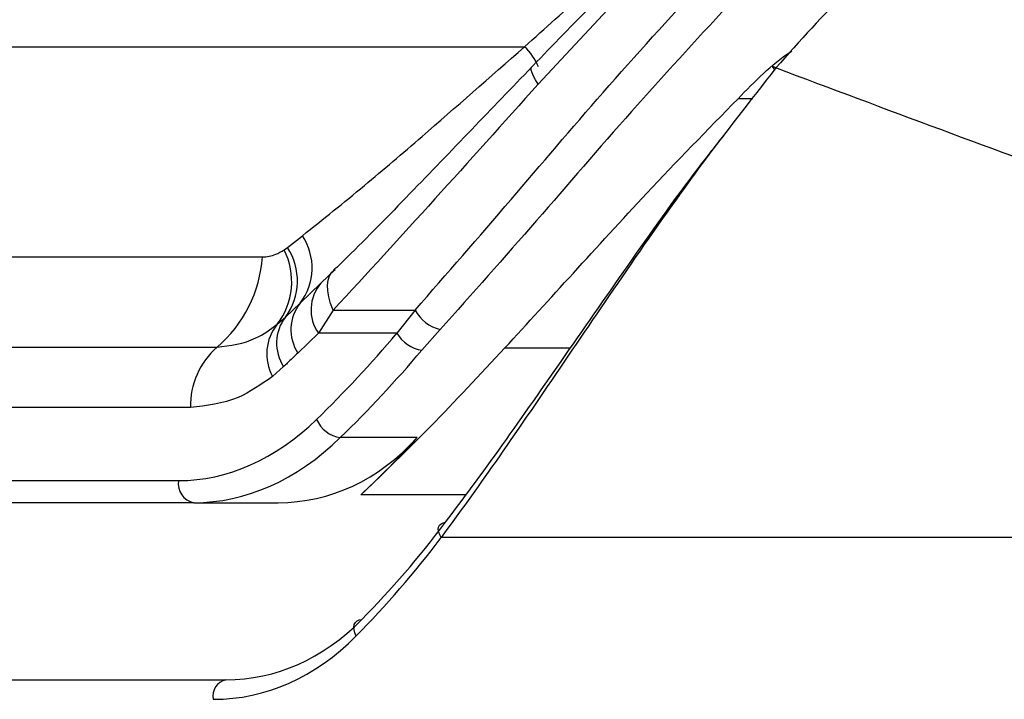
# Paper-space layout 'Wall Base Bracket' of a CAD drawing. Header units: millimetres. Extents: x 61326 to 443956, y 32752 to 406945.
# Tile 49 of 73: x 297294 to 298677, y 132863 to 133819. Entities that reach past the tile are written whole.
import ezdxf

# ---------------------------------------------------------------- set-up
doc = ezdxf.new("R2010")
doc.units = ezdxf.units.MM

psp = doc.layouts.new('Wall Base Bracket')

# ---------------------------------------------------------------- linework, layer by layer
at = {"color": 7, "linetype": 'Continuous', "lineweight": 25, "ltscale": 50}
for p, q in [((298132.89, 133847.43), (298022.31, 133728.38)), ((297021.91, 133780.9), (298003.04, 133780.9)), ((297670.06, 133498.72), (297690.99, 133515.16)), ((297665.25, 133495.22), (297670.06, 133498.72)), ((296978, 133485.44), (297634.81, 133485.44)), ((297716.88, 133448.33), (297736.85, 133467.81)), ((297687.86, 133420.43), (297716.88, 133448.33)), ((297667.25, 133400.86), (297687.86, 133420.43)), ((297734.39, 133410.63), (297713.54, 133378.06)), ((297734.39, 133410.63), (297849.32, 133410.63)), ((297849.32, 133410.63), (297823.82, 133378.06)), ((297655.56, 133390.61), (297667.25, 133400.86)), ((297858.81, 133354.22), (297884.37, 133383.3)), ((297713.54, 133378.06), (297684.76, 133350.25)), ((297823.82, 133378.06), (297713.54, 133378.06)), ((296914.17, 133358.43), (297570.98, 133358.43)), ((297664.61, 133331.08), (297649.05, 133317.43)), ((297533.69, 133273.76), (296876.87, 133273.76)), ((297852.35, 133231.34), (297744.2, 133231.34)), ((296642.38, 133170.88), (297516.99, 133170.88)), ((297538.19, 133139.83), (296663.58, 133139.83)), ((297538.19, 133139.83), (297656.9, 133139.83)), ((299306.96, 133090.86), (297886.05, 133090.86)), ((296621.73, 132890.86), (297583.39, 132890.86))]:
    psp.add_line(p, q, dxfattribs=at)
at = {"color": 8, "linetype": 'Continuous', "lineweight": 25, "ltscale": 50}
for p, q in [((298323.58, 133707.71), (298302.94, 133707.71)), ((297975.25, 133357.37), (298067.56, 133357.37)), ((297920.41, 133150.72), (297772.83, 133150.72))]:
    psp.add_line(p, q, dxfattribs=at)
at = {"color": 8, "linetype": 'Continuous', "lineweight": 25, "ltscale": 50, "flags": 128}
psp.add_lwpolyline([(298022.31, 133728.38), (298018.53, 133734.27), (298015.63, 133739.49), (298013.63, 133743.98), (298012.58, 133747.67), (298012.48, 133750.51), (298013.33, 133752.48), (298013.47, 133752.63)], dxfattribs=at)
at = {"color": 7, "linetype": 'Continuous', "lineweight": 25, "ltscale": 50, "flags": 128}
for points in [[(298356.24, 133751), (298354.34, 133752.06), (298352.89, 133752.71), (298351.93, 133752.92), (298351.49, 133752.7), (298351.57, 133752.05), (298352.18, 133750.98), (298353.31, 133749.53), (298354.24, 133748.46)], [(297734.39, 133410.63), (297730.6, 133420.07), (297727.95, 133429.1), (297726.47, 133437.6), (297726.19, 133445.43), (297727.11, 133452.46), (297729.22, 133458.6), (297732.48, 133463.74), (297736.85, 133467.81)], [(297886.05, 133090.86), (297883.81, 133094.76), (297882.4, 133098.6), (297881.89, 133102.21), (297882.29, 133105.45), (297883.59, 133108.18), (297885.73, 133110.28), (297888.63, 133111.66), (297892.16, 133112.27)], [(297766.52, 132952.46), (297764.58, 132956.74), (297763.47, 132960.94), (297763.24, 132964.88), (297763.89, 132968.4), (297765.4, 132971.34), (297767.7, 132973.59), (297770.7, 132975.04), (297774.27, 132975.63)]]:
    psp.add_lwpolyline(points, dxfattribs=at)
at = {"color": 8, "linetype": 'Continuous', "lineweight": 25, "ltscale": 2500}
psp.add_arc((297948.22, 133722.68), 79.96, 21.84028, 46.7253, dxfattribs=at)
at = {"color": 7, "linetype": 'Continuous', "lineweight": 25, "ltscale": 2500}
for centre, radius, start, end in [((297622.65, 133470), 81.91, 322.7635, 33.45363), ((297577.65, 133450.58), 98.32, 322.41299, 27.00482), ((297597.85, 133451.83), 86.1, 323.70662, 33.00174), ((297451.13, 133498.21), 184.12, 310.61149, 356.02455), ((297760.2, 133411.05), 57.15, 139.28987, 215.26164), ((297733.76, 133383.24), 59.07, 140.9761, 213.95219), ((297897.63, 133436.44), 54.77, 208.11088, 255.9897), ((297714.39, 133364.14), 59.76, 142.08183, 213.59054), ((297706.9, 133349.16), 65.98, 141.0879, 208.74677), ((297865.6, 133401.8), 48.06, 209.60948, 261.88384), ((297643.3, 133276.03), 109.63, 131.26946, 181.18672), ((297750.93, 133274.8), 43.97, 204.01684, 261.19714), ((297543.74, 133166.38), 27.13, 170.46338, 258.19133), ((297588.39, 132868.3), 23.1, 102.47955, 192.11415)]:
    psp.add_arc(centre, radius, start, end, dxfattribs=at)
for centre, major_axis, ratio, start_param, end_param in [((296893.28, 134979.97), (103.97, 2107.82), 0.7062466, 3.7910695, 3.8846237), ((296914.48, 134978.93), (103.97, 2137.84), 0.7062705, 3.7905838, 3.8841381), ((297528.59, 133640.88), (23.17, 469.72), 0.7062466, 3.1764145, 3.7910695), ((297549.79, 133639.83), (23.17, 499.73), 0.7063465, 3.174336, 3.7889909), ((297610.79, 133639.83), (-90.02, 496.06), 0.6954663, 3.0160466, 3.6307016), ((296818.9, 134978.93), (-385.14, 2122.26), 0.6954663, 3.5619452, 3.6307016), ((296896.28, 134590.86), (-265.55, 1936.09), 0.7004562, 3.6366953, 3.7529884), ((296878.68, 134588.45), (-265.64, 1961.19), 0.7006209, 3.6378597, 3.7541528), ((297547.51, 133390.86), (-70.7, 497.55), 0.6999693, 3.0424593, 3.633341), ((297529.92, 133388.45), (-70.79, 522.65), 0.7006209, 3.046978, 3.6378597)]:
    psp.add_ellipse(centre, major_axis=major_axis, ratio=ratio, start_param=start_param, end_param=end_param, dxfattribs=at)
at = {"color": 7, "linetype": 'Continuous', "lineweight": 25, "ltscale": 50}
for points, knots in [([(298743.45, 134004.33), (298695.51, 133993.55), (298599.64, 133971.99), (298465.1, 133874.49), (298389.57, 133788.8), (298356.24, 133751)], [0, 0, 0, 0, 0.3584235, 0.7169011, 1, 1, 1, 1]), ([(297849.32, 133410.63), (297893.85, 133461.65), (297979.29, 133559.54), (298113.5, 133718.64), (298206.41, 133820.5), (298253.57, 133872.21)], [0, 0, 0, 0, 0.3490221, 0.6695796, 1, 1, 1, 1]), ([(298003.04, 133780.9), (298031.82, 133806.71), (298064.55, 133836.05), (298097.74, 133865.06), (298101.74, 133868.56)], [0, 0, 0, 0, 0.8794822, 1, 1, 1, 1]), ([(298121.02, 133861.98), (298113.96, 133855.05), (298077.72, 133819.5), (298042.26, 133782.47), (298013.9, 133753.07), (298013.43, 133752.59)], [0, 0, 0, 0, 0.19223, 0.9867232, 1, 1, 1, 1]), ([(298288.76, 133838.74), (298243.18, 133789.15), (298150.55, 133688.35), (298016.2, 133531.26), (297929.18, 133433.6), (297884.37, 133383.3)], [0, 0, 0, 0, 0.3195654, 0.6495306, 1, 1, 1, 1]), ([(297690.99, 133515.16), (297719.85, 133538.27), (297774.84, 133582.31), (297877.48, 133670.21), (297954.49, 133738.11), (298003.04, 133780.9)], [0, 0, 0, 0, 0.2898954, 0.5524139, 1, 1, 1, 1]), ([(298302.94, 133707.71), (298326.5, 133731.82), (298350.87, 133756.76), (298377.85, 133774.42), (298378.75, 133775.01)], [0, 0, 0, 0, 0.9666826, 1, 1, 1, 1]), ([(298013.47, 133752.61), (297985.12, 133723.11), (297926.7, 133662.31), (297840.38, 133572.54), (297775.78, 133505.96), (297740.7, 133472.25), (297734.27, 133466.08)], [0, 0, 0, 0, 0.2921539, 0.6021786, 0.9271355, 1, 1, 1, 1]), ([(298356.24, 133751), (298320.2, 133705.04), (298246.95, 133611.64), (298146.35, 133467.16), (298050.95, 133326.67), (297965.08, 133200.12), (297911.08, 133125.46), (297886.05, 133090.86)], [0, 0, 0, 0, 0.2033004, 0.4131757, 0.6152505, 0.8217021, 1, 1, 1, 1]), ([(299323.29, 133407), (299154.59, 133463.83), (298816.79, 133577.6), (298509.88, 133693.15), (298356.24, 133751)], [0, 0, 0, 0, 0.4994039, 1, 1, 1, 1]), ([(298022.31, 133728.38), (297973.41, 133673.76), (297874.15, 133562.9), (297781.43, 133461.88), (297734.39, 133410.63)], [0, 0, 0, 0, 0.4927064, 1, 1, 1, 1]), ([(297975.25, 133357.37), (298007.06, 133392.01), (298071.25, 133461.91), (298179.33, 133581.38), (298259.69, 133663.51), (298302.94, 133707.71)], [0, 0, 0, 0, 0.31218936, 0.62983664, 1, 1, 1, 1]), ([(297892.16, 133112.27), (297916.88, 133145.56), (297969.55, 133216.49), (298054.15, 133338.2), (298147.3, 133471.84), (298224.57, 133582.05), (298272.82, 133643.03), (298285.9, 133659.57)], [0, 0, 0, 0, 0.2066119, 0.4402299, 0.6785374, 0.9127878, 1, 1, 1, 1]), ([(297634.81, 133485.44), (297634.94, 133485.44), (297641.07, 133485.46), (297651.52, 133487.24), (297661.34, 133492.95), (297665.25, 133495.22)], [0, 0, 0, 0, 0.0121035, 0.6063015, 1, 1, 1, 1]), ([(297570.98, 133358.43), (297589.61, 133360.71), (297619.1, 133364.31), (297645.74, 133383.53), (297655.56, 133390.61)], [0, 0, 0, 0, 0.6314741, 1, 1, 1, 1]), ([(297772.83, 133150.72), (297805.33, 133182.04), (297870.75, 133245.07), (297940.27, 133319.78), (297975.25, 133357.37)], [0, 0, 0, 0, 0.4968233, 1, 1, 1, 1]), ([(297684.76, 133350.25), (297679.75, 133345.48), (297673.04, 133339.09), (297666.32, 133332.7), (297664.61, 133331.08)], [0, 0, 0, 0, 0.7455433, 1, 1, 1, 1]), ([(297649.05, 133317.43), (297633.17, 133306.24), (297596.72, 133280.56), (297556.43, 133276.22), (297533.69, 133273.76)], [0, 0, 0, 0, 0.4356103, 1, 1, 1, 1])]:
    psp.add_open_spline(points, degree=3, knots=knots, dxfattribs=at)

doc.saveas('drawing.dxf')
